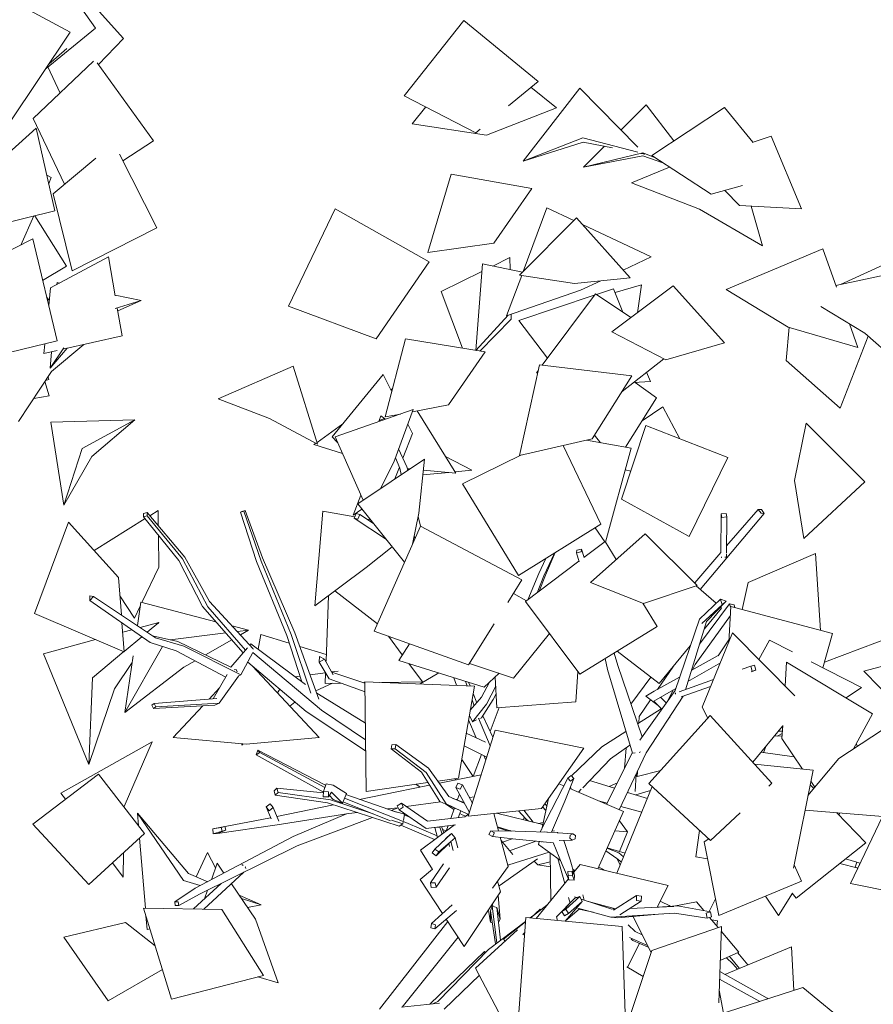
# Model space of a CAD drawing. Header units: millimetres. Extents: x -2624 to 101766, y -16 to 109490.
# Tile 117 of 151: x 77980 to 80249, y 70697 to 73314. Entities that reach past the tile are written whole.
import ezdxf

# ---------------------------------------------------------------- set-up
doc = ezdxf.new("R2010")
doc.units = ezdxf.units.MM
doc.header["$MEASUREMENT"] = 0
doc.layers.add('Nouveau_VRD _ Végétation.VRD', color=7, linetype='Continuous')

# ---------------------------------------------------------------- blocks, each defined once
blk = doc.blocks.new('Élément de coupe_1472')
at = {"layer": 'Nouveau_VRD _ Végétation.VRD', "color": 7, "linetype": 'Continuous', "lineweight": 15}
for p, q in [((79160.3, 73312.5), (79002, 73112)), ((79160.3, 73312.5), (79357.8, 73150.3)), ((79357.8, 73150.3), (79279, 73085)), ((79317.8, 72938.1), (79469.1, 73132.6)), ((79338.7, 73134.5), (79406.8, 73080.3)), ((79469.1, 73132.6), (79623.4, 72975.7)), ((79002, 73112), (79192.6, 73013.3)), ((79022.9, 73037.3), (79059.1, 73082.4)), ((79406.8, 73080.3), (79220.6, 73007.5)), ((79578.5, 73021.4), (79645.5, 73088.1)), ((79645.5, 73088.1), (79718.7, 72991.9)), ((79853.7, 73080.5), (79660.1, 72953.4)), ((79853.7, 73080.5), (79928.7, 72988.4)), ((79022.9, 73037.3), (79220.6, 73007.5)), ((79204.1, 73022.9), (79192.6, 73013.3)), ((79317.8, 72938.1), (79476.8, 73000.4)), ((79623.5, 72961.8), (79476.8, 73000.4)), ((79927.5, 72988), (79977.7, 73004.4)), ((79977.7, 73004.4), (80058.4, 72811.2)), ((79477.4, 72989), (79317.8, 72938.1)), ((79477.4, 72989), (79555.5, 72973.8)), ((79478.4, 72921.9), (79534.6, 72977.9)), ((79478.4, 72921.9), (79636.6, 72960.1)), ((79636.1, 72952.4), (79478.4, 72921.9)), ((79631.8, 72959), (79641.9, 72957)), ((79641.9, 72957), (79633.1, 72959.3)), ((79636.1, 72952.4), (79689.6, 72934.1)), ((79669.7, 72947.1), (79636.6, 72960.1)), ((79640.1, 72958.8), (79641.9, 72957)), ((79660.1, 72953.4), (79818.1, 72850.1)), ((79606.6, 72880.2), (79707.7, 72922.2)), ((79064.9, 72695), (79127.1, 72903.8)), ((79127.1, 72903.8), (79341.4, 72865.5)), ((79341.4, 72865.5), (79240.4, 72720)), ((79606.6, 72880.2), (79787.1, 72810.3)), ((79901.2, 72873.3), (79818.1, 72850.1)), ((79854.8, 72860.3), (79893.3, 72820.3)), ((79318.2, 72645.2), (79381.5, 72814.1)), ((79381.5, 72814.1), (79452.6, 72780.6)), ((80058.4, 72811.2), (79893.3, 72820.3)), ((79924, 72818.6), (79954.4, 72712.8)), ((78818.3, 72811.9), (78694.3, 72553.2)), ((78818.3, 72811.9), (79068.2, 72670.8)), ((79308.6, 72635.5), (79459.6, 72787.6)), ((79459.6, 72787.6), (79602.5, 72628)), ((79954.4, 72712.8), (79787.1, 72810.3)), ((79475.6, 72769.8), (79658.5, 72683.5)), ((79064.9, 72695), (79240.4, 72720)), ((79237.4, 72659.3), (79282.8, 72681.8)), ((79282.8, 72681.8), (79283.5, 72649.8)), ((79658.5, 72683.5), (79584.2, 72648.5)), ((79857.8, 72597.1), (80114.9, 72705.6)), ((80114.9, 72705.6), (80151.2, 72603.5)), ((79068.2, 72670.8), (78927.2, 72465.8)), ((79192.4, 72435.1), (79209.9, 72665)), ((79209.9, 72665), (79316.1, 72643)), ((80161.5, 72610.3), (80305.2, 72675.7)), ((79100.3, 72591.7), (79208.4, 72645)), ((79274.1, 72527.4), (79314.3, 72634.7)), ((79308.6, 72635.5), (79455.1, 72613.4)), ((80149.7, 72607.8), (80351.5, 72650.5)), ((78078.6, 72610.3), (78079, 72615.5)), ((78079, 72615.5), (78085.6, 72614.1)), ((79602.5, 72628), (79455.1, 72613.4)), ((79524.4, 72620.3), (79470.6, 72594.9)), ((79554.2, 72484.5), (79717.2, 72607)), ((79562.7, 72588.7), (79632.4, 72609.1)), ((79632.4, 72609.1), (79621.9, 72535.4)), ((79717.2, 72607), (79853.3, 72455.2)), ((78233.1, 72582.3), (78302.3, 72567.4)), ((79156.8, 72440.9), (79100.3, 72591.7)), ((79274.1, 72527.4), (79470.6, 72594.9)), ((79507.1, 72581.8), (79306.8, 72514.7)), ((79510.1, 72585.8), (79368.9, 72396)), ((79510.1, 72585.8), (79604.7, 72522.5)), ((79558.5, 72599.1), (79513, 72583.8)), ((79558.5, 72599.1), (79583.2, 72536.8)), ((79857.8, 72597.1), (80023.2, 72497.3)), ((78302.3, 72567.4), (78233.3, 72546.2)), ((78240.4, 72540.1), (78302.3, 72567.4)), ((78694.3, 72553.2), (78927.2, 72465.8)), ((80109.5, 72552.1), (80226.9, 72481.4)), ((79192.4, 72435.1), (79278, 72528.8)), ((79285.9, 72531.5), (79286.2, 72518.1)), ((79203.2, 72433.3), (79286.2, 72518.1)), ((79306.8, 72514.7), (79382.8, 72414.7)), ((80185.9, 72506.1), (80208.4, 72442.7)), ((79554.2, 72484.5), (79697.9, 72409.8)), ((80025.4, 72496.7), (80017.7, 72408.7)), ((80208.4, 72442.7), (80023.2, 72497.3)), ((80235.8, 72473.4), (80161, 72281.6)), ((80379.7, 72345.1), (80226.9, 72481.4)), ((78150.1, 72450.9), (78064.5, 72379.2)), ((78951.6, 72258.3), (79005.3, 72465.8)), ((79005.3, 72465.8), (79216.8, 72431)), ((79853.3, 72455.2), (79697.9, 72409.8)), ((78060.5, 72387.9), (78096.8, 72441.9)), ((78106, 72440.9), (78060.5, 72387.9)), ((78060.5, 72387.9), (78064, 72431.4)), ((79216.8, 72431), (79119.3, 72290.8)), ((79308.9, 72156), (79362, 72396.8)), ((79362, 72396.8), (79606.8, 72367.3)), ((79692.1, 72412.8), (79581.1, 72326.3)), ((80161, 72281.6), (80017.7, 72408.7)), ((77976.9, 72246.2), (78064.5, 72379.2)), ((78507.5, 72306.2), (78706.7, 72393.7)), ((78706.7, 72393.7), (78771.6, 72186.1)), ((78810.4, 72205), (78946.4, 72370.7)), ((78946.4, 72370.7), (78969, 72325.3)), ((79358.8, 72382.3), (79354, 72376)), ((79354, 72376), (79357.1, 72374.9)), ((79646.5, 72377.3), (79656.4, 72352.2)), ((79606.8, 72367.3), (79501.7, 72199.8)), ((79656.4, 72352.2), (79611.5, 72350)), ((79673.1, 72308.7), (79615.8, 72350.2)), ((78966.3, 72330.6), (78971.3, 72334.2)), ((78507.5, 72306.2), (78643.4, 72254.5)), ((79023.8, 72272.3), (79119.3, 72290.8)), ((79673.1, 72308.7), (79590.7, 72177.6)), ((78818, 72205.5), (79025.9, 72277.9)), ((78951.6, 72258.3), (78992.2, 72266.1)), ((79025.9, 72277.9), (78974.1, 72137.8)), ((79036.6, 72274.8), (79139.3, 72108.9)), ((79635, 72248.1), (79689.4, 72285.1)), ((79689.4, 72285.1), (79734.5, 72200.3)), ((78062.1, 72244), (78285.4, 72250.2)), ((78096.6, 72023.4), (78062.1, 72244)), ((78285.4, 72250.2), (78145.3, 72174.8)), ((78171, 72153.4), (78285.4, 72250.2)), ((78771.6, 72186.1), (78643.4, 72254.5)), ((78770.1, 72190.8), (78839.1, 72240)), ((78940.1, 72261.6), (78935, 72249.1)), ((78935, 72249.1), (78949.9, 72253.9)), ((78936.1, 72246.6), (78935, 72249.1)), ((78949.9, 72253.9), (78940.1, 72261.6)), ((78950.9, 72251.8), (78949.9, 72253.9)), ((79011.7, 72239.4), (79024.2, 72214.3)), ((80070.4, 72242.2), (80039.5, 72089.4)), ((80070.4, 72242.2), (80226.6, 72085.8)), ((78998.5, 72148.8), (79024.2, 72214.3)), ((79644.6, 72235.4), (79579.7, 72040)), ((79862.3, 72150.3), (79644.6, 72235.4)), ((78761.8, 72184.9), (78767, 72188.6)), ((78761.8, 72184.9), (78837.8, 72161)), ((78810.4, 72205), (78824.8, 72190.3)), ((78892.6, 72037), (78818, 72205.5)), ((79308.9, 72156), (79501.7, 72199.8)), ((79486.6, 72196.4), (79605.5, 72174.9)), ((79523.6, 72189.7), (79508, 72209.8)), ((78096.6, 72023.4), (78145.3, 72174.8)), ((79009.2, 72125.4), (78987.2, 72173.2)), ((79424.3, 72182.2), (79524.5, 71973)), ((79605.5, 72174.9), (79537.2, 71925.7)), ((78171, 72153.4), (78096.6, 72023.4)), ((78878.5, 72027.4), (79055.5, 72146.5)), ((78939.3, 72068.3), (78974.1, 72137.8)), ((78990.3, 72122), (78978.4, 72149.4)), ((79055.5, 72146.5), (79041.2, 72002.5)), ((79111.6, 72153.5), (79181.5, 72116.4)), ((79156.6, 72080.1), (79314, 72157.2)), ((79862.3, 72150.3), (79759.9, 71940.2)), ((78976.7, 72093.5), (78989.1, 72124.9)), ((78990.1, 72122.6), (78988.2, 72122.8)), ((78994, 72105.1), (78990.3, 72122)), ((79011.2, 72116.8), (79009.2, 72125.4)), ((79016.4, 72120.2), (79010.3, 72120.8)), ((79120.6, 72110.6), (79051.2, 72104)), ((79139.3, 72108.9), (79052.5, 72116.9)), ((79181.5, 72116.4), (79137.2, 72112.2)), ((79589.7, 72117.4), (79604.5, 72114.5)), ((79156.6, 72080.1), (79305.6, 71836.5)), ((80064.5, 71935.4), (80039.5, 72089.4)), ((80226.6, 72085.8), (80064.5, 71935.4)), ((78940.9, 72071.5), (78942.1, 72070.3)), ((78866.5, 71996.9), (78886.6, 72050.7)), ((79002.9, 71872), (78878.5, 72027.4)), ((79759.9, 71940.2), (79579.7, 72040)), ((78309, 72001.3), (78308.9, 71992.8)), ((78318.4, 72003.9), (78309, 72001.3)), ((78318.3, 71995.4), (78318.4, 72003.9)), ((78418.8, 71885.3), (78318.4, 72003.9)), ((78325.3, 71995.8), (78347.6, 72009.8)), ((78347.6, 72009.8), (78348.1, 71968.9)), ((78566.6, 72005.1), (78575.9, 72008)), ((78569.9, 72007.2), (78566.6, 72005.1)), ((78609.6, 71874.4), (78566.6, 72005.1)), ((78579.2, 72010), (78569.9, 72007.2)), ((78575.9, 72008), (78579.2, 72010)), ((78621.2, 71875), (78575.9, 72008)), ((78625.3, 71883.4), (78579.2, 72010)), ((78764.7, 71756.6), (78785.8, 72007.9)), ((78785.8, 72007.9), (78870.8, 71992.6)), ((78866.5, 71996.9), (78889.5, 72013.6)), ((78874.5, 72001.4), (78869.2, 71989.1)), ((78884, 71999.2), (78874.5, 72001.4)), ((79024.1, 71920.2), (79041.2, 72002.5)), ((79789.1, 71800), (79959.2, 72002)), ((79858, 72002), (79844.5, 72000.9)), ((79859.6, 71992.4), (79858, 72002)), ((79859.1, 71915.3), (79943.3, 72012.4)), ((79951.7, 72012.1), (79943.3, 72012.4)), ((79943.3, 72012.4), (79950.8, 72002.4)), ((79950.8, 72002.4), (79959.2, 72002)), ((79959.2, 72002), (79951.7, 72012.1)), ((78018.7, 71735.7), (78109.7, 71978.9)), ((78109.7, 71978.9), (78242.1, 71831.5)), ((78177.9, 71902.9), (78312.9, 71988)), ((78308.9, 71992.8), (78318.3, 71995.4)), ((78402.8, 71876.5), (78308.9, 71992.8)), ((78412.4, 71880.9), (78318.3, 71995.4)), ((78869.2, 71989.1), (78878.7, 71987)), ((78954.7, 71932.2), (78869.2, 71989.1)), ((78878.7, 71987), (78884, 71999.2)), ((78920.5, 71974.9), (78884, 71999.2)), ((78902.4, 71987), (78912.3, 71985.2)), ((79045.3, 71968.3), (79039.4, 71993.9)), ((79843.8, 71897.6), (79844.5, 72000.9)), ((79844.5, 72000.9), (79846.1, 71991.3)), ((79846.1, 71991.3), (79859.6, 71992.4)), ((79859, 71896.1), (79859.6, 71992.4)), ((79045.3, 71968.3), (78922.3, 71689)), ((79045.3, 71968.3), (79314.8, 71825.3)), ((79305.6, 71836.5), (79524.5, 71973)), ((79535.2, 71926.3), (79509.8, 71963.9)), ((78348.3, 71944), (78349.3, 71859.2)), ((79030.5, 71934.9), (79028.8, 71942.9)), ((79536.3, 71927.1), (79479.4, 71884.4)), ((79497.4, 71818.6), (79643, 71947.9)), ((79536.3, 71927.1), (79565.6, 71879.1)), ((79643, 71947.9), (79781.2, 71810.7)), ((78970, 71913), (78900.6, 71858.3)), ((79377.3, 71837.5), (79403.5, 71897.6)), ((79460.8, 71904.1), (79459.9, 71897.4)), ((79459.9, 71897.4), (79472.4, 71899.8)), ((79466.9, 71873.3), (79459.9, 71897.4)), ((79473.3, 71906.5), (79460.8, 71904.1)), ((79472.4, 71899.8), (79473.3, 71906.5)), ((79480.2, 71885), (79473.3, 71906.5)), ((79774.3, 71817.5), (79844, 71897.9)), ((78465.6, 71754.7), (78402.8, 71876.5)), ((78479.7, 71753.6), (78412.4, 71880.9)), ((78484.3, 71768), (78418.8, 71885.3)), ((78689.8, 71677.1), (78609.6, 71874.4)), ((78701.6, 71680.3), (78621.2, 71875)), ((78711.5, 71684.8), (78625.3, 71883.4)), ((79466.5, 71874.7), (79324.6, 71768)), ((79359.6, 71842.4), (79378.7, 71882.1)), ((79373.5, 71836.3), (79401.1, 71896.1)), ((79845.1, 71886.6), (79845.4, 71884.9)), ((79845.4, 71884.9), (79846.6, 71885)), ((79854.3, 71885.6), (79858.9, 71886)), ((79858.9, 71886), (79858.9, 71893.3)), ((80095.4, 71895.5), (79916, 71818.1)), ((80108.6, 71690.8), (80095.4, 71895.5)), ((78304.6, 71764.9), (78349.3, 71859.2)), ((78764.7, 71756.6), (78900.6, 71858.3)), ((78249.9, 71732), (78242.1, 71831.5)), ((79314.8, 71825.3), (79277.3, 71765.4)), ((79330.3, 71772.4), (79359.6, 71842.4)), ((79355.2, 71791), (79373.5, 71836.3)), ((79361.1, 71795.5), (79377.3, 71837.5)), ((79497.4, 71818.6), (79637.8, 71762.6)), ((79900.2, 71746.1), (79916, 71818.1)), ((78817.4, 71796.1), (78930.7, 71708)), ((79781.2, 71810.7), (79637.8, 71762.6)), ((79778.2, 71809.7), (79831.3, 71762.9)), ((78166.1, 71782.7), (78166, 71770.1)), ((78166, 71770.1), (78176.1, 71781.3)), ((78326.6, 71658.7), (78166, 71770.1)), ((78176.1, 71781.3), (78166.1, 71782.7)), ((78340.9, 71671.2), (78176.1, 71781.3)), ((78284.7, 71723), (78245.9, 71782.6)), ((78292.5, 71703.6), (78301.4, 71765.7)), ((78301.4, 71765.7), (78501.3, 71713.9)), ((78600.5, 71642.3), (78484.3, 71768)), ((78794.2, 71608.7), (78800.8, 71783.7)), ((79292.4, 71789.4), (79327, 71769.9)), ((79324.6, 71768), (79468.7, 71574.5)), ((79786.6, 71721.1), (79843, 71773.8)), ((79806, 71714.3), (79857.6, 71769)), ((79843, 71773.8), (79847.4, 71759.1)), ((79857.6, 71769), (79843, 71773.8)), ((79847.4, 71759.1), (79857.6, 71769)), ((78284.7, 71723), (78299.9, 71755)), ((78573.7, 71631.3), (78465.6, 71754.7)), ((78579.8, 71638.5), (78479.7, 71753.6)), ((79636.3, 71763.2), (79674.2, 71701.1)), ((79787.1, 71653.9), (79867.2, 71761.3)), ((79793.1, 71709.3), (79847.4, 71759.1)), ((79845.5, 71750.3), (79800, 71695.2)), ((79842.5, 71753), (79845.5, 71750.3)), ((79870.5, 71754), (79864.8, 71659.4)), ((79879.1, 71758.7), (79867.2, 71761.3)), ((79867.2, 71761.3), (79870.2, 71751)), ((80140.4, 71682.3), (79870.5, 71754)), ((79881.4, 71751.2), (79879.1, 71758.7)), ((78257.7, 71634), (78018.7, 71735.7)), ((79722.1, 71531.3), (79786.6, 71721.1)), ((79749.4, 71533.3), (79806, 71714.3)), ((79775.5, 71600.2), (79869.1, 71730.2)), ((78257.7, 71634), (78251.6, 71710.7)), ((78253.6, 71686), (78277.7, 71692.6)), ((78299.9, 71698.6), (78350, 71712.3)), ((78350, 71712.3), (78318.7, 71686.1)), ((78347.6, 71708.6), (78350, 71712.3)), ((78544.7, 71702.7), (78587.8, 71691.5)), ((78587.8, 71691.5), (78558.4, 71687.9)), ((78566.4, 71679.2), (78587.8, 71691.5)), ((78922.3, 71689), (79173.3, 71599.6)), ((79241.4, 71708.2), (79173.3, 71599.6)), ((79674.2, 71701.1), (79468.7, 71574.5)), ((80366.1, 71699.3), (80119.2, 71606.8)), ((78042.9, 71628.8), (78181.4, 71666.4)), ((78304.4, 71674.1), (78257.6, 71635.1)), ((78400.3, 71661.3), (78333, 71676.5)), ((78416, 71649.3), (78340.9, 71671.2)), ((78527.4, 71684.1), (78379.3, 71666.1)), ((78541.4, 71593.3), (78400.3, 71661.3)), ((78473.6, 71626), (78543.3, 71665.9)), ((78614.1, 71640.9), (78620.9, 71679.8)), ((78620.9, 71679.8), (78696.4, 71656.9)), ((78730.2, 71554.2), (78689.8, 71677.1)), ((78753.5, 71524.2), (78701.6, 71680.3)), ((78775.3, 71507.9), (78711.5, 71684.8)), ((78996.9, 71626.2), (78960.2, 71675.5)), ((79388.2, 71682.6), (79292.9, 71564.2)), ((79875, 71684.2), (79793.8, 71486.6)), ((79836.4, 71623), (79865.2, 71665.4)), ((80040.7, 71517.3), (79875, 71684.2)), ((79944.8, 71613.8), (79972.9, 71665)), ((79972.9, 71665), (80034.1, 71633.5)), ((80140.4, 71682.3), (80114.9, 71591.7)), ((78259.5, 71472.8), (78359.3, 71648.3)), ((78396, 71636.6), (78326.6, 71658.7)), ((78527.3, 71566.8), (78396, 71636.6)), ((78568, 71572.7), (78416, 71649.3)), ((78585.2, 71644.8), (78541.4, 71593.3)), ((78594.4, 71655.6), (78591.4, 71652.1)), ((78739.9, 71547), (78594.4, 71655.6)), ((78599.8, 71640.8), (78600.5, 71642.3)), ((78724.6, 71648.4), (78794.9, 71627.2)), ((79016.1, 71655.6), (78987.3, 71611.3)), ((79568.1, 71635.7), (79679.8, 71549.5)), ((79762.3, 71649.5), (79679.8, 71549.5)), ((80223.8, 71582.2), (80472.6, 71649.5)), ((78163.2, 71334.2), (78042.9, 71628.8)), ((78256.7, 71634.4), (78173.1, 71564.5)), ((78259.5, 71472.8), (78281, 71623.5)), ((78416.4, 71593.1), (78445.9, 71610.1)), ((78599.6, 71631.8), (78568, 71572.7)), ((78782.3, 71478.5), (78599.6, 71631.8)), ((78776.4, 71621.9), (78776, 71606.6)), ((78776, 71606.6), (78789.7, 71614.4)), ((78789.7, 71614.4), (78776.4, 71621.9)), ((78813.5, 71572.5), (78789.7, 71614.4)), ((78987.3, 71611.3), (79214.6, 71540)), ((79542.3, 71587.2), (79536, 71615.9)), ((79569.9, 71597.4), (79560.1, 71630.7)), ((79765.2, 71583.9), (79837.1, 71624)), ((78231.3, 71535.8), (78278.5, 71606)), ((78416.4, 71593.1), (78259.5, 71472.8)), ((78554.8, 71587.4), (78550.2, 71586.2)), ((78557.4, 71580.7), (78554.8, 71587.4)), ((78741.3, 71475.3), (78586, 71606.4)), ((78598.3, 71596), (78775.5, 71406)), ((78605.1, 71588.7), (78605.3, 71590.1)), ((78802.1, 71562), (78776, 71606.6)), ((78826.3, 71582.7), (78809, 71580.4)), ((79050.2, 71554.6), (79014.3, 71602.8)), ((79175.4, 71602.9), (79292.9, 71564.2)), ((79608.5, 71364.8), (79542.3, 71587.2)), ((79634.4, 71407.9), (79569.9, 71597.4)), ((79675.3, 71533.7), (79717.7, 71595.4)), ((79756.3, 71555.3), (79842.5, 71605.1)), ((79768.5, 71585.7), (79775.5, 71600.2)), ((79900.8, 71587.6), (79923.5, 71595.7)), ((79933.2, 71598.1), (79923.5, 71595.7)), ((79923.5, 71595.7), (79927.3, 71582.7)), ((79924.1, 71580.4), (79937.1, 71585.1)), ((79927.3, 71582.7), (79937.1, 71585.1)), ((79937.1, 71585.1), (79933.2, 71598.1)), ((80018.3, 71606.4), (80014.5, 71543.6)), ((80018.3, 71606.4), (80246.9, 71469.3)), ((80084.1, 71607.6), (80217.6, 71538.8)), ((78163.2, 71334.2), (78173.1, 71564.5)), ((78531.5, 71574.1), (78494.2, 71509.1)), ((78561.8, 71569), (78510.4, 71497.8)), ((78561.3, 71570.2), (78568, 71572.7)), ((78561.8, 71569), (78561.3, 71570.4)), ((78725.3, 71569.2), (78712.5, 71567.5)), ((78792.6, 71578.2), (78751.9, 71572.8)), ((78792, 71550.2), (78793, 71577.6)), ((78897.9, 71527.9), (78802.1, 71562)), ((78897.7, 71550.8), (78809.4, 71579.7)), ((79044.3, 71548.6), (79094, 71577.8)), ((79141.1, 71544.9), (79134.3, 71565.2)), ((79254.6, 71576.8), (79214.6, 71540)), ((79244, 71567), (79248, 71485.3)), ((79463.7, 71581.2), (79458.5, 71500.9)), ((79604.8, 71494.9), (79657.3, 71566.8)), ((79666.8, 71529), (79734.1, 71566.5)), ((79732.9, 71527.4), (79824, 71560.1)), ((80223.8, 71582.2), (80357.7, 71445.3)), ((78231.3, 71535.8), (78163.2, 71334.2)), ((78483.2, 71508.2), (78510.6, 71537.8)), ((78664.7, 71524.8), (78671.2, 71534.4)), ((78767.2, 71530.5), (78811.5, 71550.5)), ((78833.2, 71550.9), (78792, 71550.2)), ((78897.7, 71552), (78894.3, 71552)), ((78897.6, 71554.2), (78900.5, 71263.1)), ((78897.6, 71554.2), (79188.5, 71543.1)), ((79050.2, 71554.6), (78936.6, 71552.7)), ((79188.5, 71543.1), (79146.5, 71298.1)), ((79169.2, 71543.8), (79165.1, 71555.5)), ((79176.9, 71543.5), (79173.2, 71553)), ((79207.8, 71513.4), (79229, 71553.3)), ((79220.6, 71494.9), (79245.2, 71542.6)), ((79628.2, 71399.1), (79722.1, 71531.3)), ((79665.9, 71503.1), (79723.9, 71536.7)), ((79702.6, 71503.9), (79717.1, 71532.7)), ((79738.5, 71513.9), (79816.5, 71541.8)), ((80217.6, 71538.8), (80176.9, 71511.3)), ((78503.4, 71509.9), (78337.5, 71496.6)), ((78774.2, 71521.5), (78769, 71525.3)), ((78898.7, 71444.1), (78774.2, 71521.5)), ((79177.5, 71478.9), (79207.8, 71513.4)), ((79187.8, 71490.6), (79182.2, 71506.6)), ((79194.8, 71498.6), (79185, 71523.1)), ((79207.8, 71458.8), (79238.9, 71507.1)), ((79238.9, 71507.1), (79246.2, 71522.5)), ((79626.3, 71462.4), (79656.6, 71506.5)), ((79666.8, 71529), (79644.1, 71515.8)), ((79677.4, 71491.2), (79644.1, 71515.8)), ((79645.6, 71365.1), (79743.8, 71515.8)), ((79698.7, 71498.4), (79683.3, 71513.2)), ((79722.6, 71523.7), (79724, 71524.2)), ((79722.6, 71523.7), (79723.2, 71521.8)), ((78337.5, 71496.6), (78331.3, 71491.8)), ((78331.3, 71491.8), (78335.1, 71483)), ((78498.5, 71492.2), (78335.1, 71483)), ((78335.1, 71483), (78341.3, 71487.8)), ((78341.3, 71487.8), (78337.5, 71496.6)), ((78510.4, 71497.8), (78341.3, 71487.8)), ((78387.8, 71405.8), (78466.6, 71490.4)), ((78498.5, 71492.2), (78510.4, 71497.8)), ((78711.4, 71500.5), (78697.7, 71489.4)), ((78899.1, 71400.1), (78782.3, 71478.5)), ((79183.4, 71448.2), (79220.6, 71494.9)), ((79230.7, 71422.3), (79254.8, 71485.8)), ((79248, 71485.3), (79458.5, 71500.9)), ((79622.6, 71442.5), (79685.5, 71482.7)), ((79686.7, 71481.4), (79665.9, 71503.1)), ((79809, 71457.2), (79793.8, 71486.6)), ((78899.4, 71370.4), (78741.3, 71475.3)), ((79193.3, 71405.4), (79173.1, 71453.2)), ((79175.8, 71464.5), (79183.4, 71448.2)), ((79183.4, 71448.2), (79194, 71452.8)), ((79230.7, 71384.2), (79199.4, 71457.4)), ((79203, 71456.7), (79207.8, 71458.8)), ((79237.9, 71407.3), (79210.8, 71463.5)), ((79625.4, 71444.2), (79626.3, 71462.4)), ((79815.6, 71464.5), (79652.7, 71283.9)), ((79706.4, 71458.4), (79707.8, 71459.4)), ((79707.8, 71459.4), (79707.4, 71459.9)), ((79707.8, 71459.4), (79708.1, 71461)), ((79815.6, 71464.5), (79979.5, 71284.8)), ((80246.9, 71469.3), (80196.6, 71376.1)), ((79243.8, 71426.1), (79172.3, 71196.9)), ((79243.8, 71426.1), (79479.1, 71378.3)), ((80008.1, 71436.4), (79928.5, 71340.7)), ((80008.2, 71438.2), (80006.1, 71403.2)), ((80304.9, 71447.1), (80157.5, 71350.5)), ((78387.8, 71405.8), (78581.7, 71388.3)), ((78775.5, 71406), (78581.7, 71388.3)), ((79217.9, 71394.2), (79166.9, 71417.3)), ((79527, 71381.2), (79591.4, 71422.4)), ((79634.3, 71408.3), (79635.1, 71408.8)), ((80006.6, 71410.6), (79986, 71409.8)), ((79993.7, 71410.1), (80007, 71417)), ((79997.3, 71423.4), (80007.3, 71423.4)), ((80060.9, 71322.4), (80006.1, 71403.2)), ((78088.7, 71258.4), (78331.5, 71394.4)), ((78331.5, 71394.4), (78257.5, 71222.4)), ((78569.9, 71385.7), (78570.5, 71389.3)), ((78569.9, 71385.7), (78572.3, 71389.2)), ((78574, 71389), (78569.9, 71385.7)), ((78968.9, 71386.9), (78967.5, 71375.7)), ((78967.5, 71375.7), (78978, 71376.2)), ((79047.6, 71314.2), (78967.5, 71375.7)), ((78979.4, 71387.5), (78968.9, 71386.9)), ((78978, 71376.2), (78979.4, 71387.5)), ((79060.2, 71313), (78978, 71376.2)), ((79066.5, 71325.1), (78979.4, 71387.5)), ((79221.3, 71354.2), (79161.2, 71383.7)), ((79479.1, 71378.3), (79366.9, 71217.9)), ((79446.5, 71304.2), (79527, 71381.2)), ((79550, 71349.7), (79602.2, 71386)), ((79587.5, 71323.4), (79592.2, 71379)), ((79957.6, 71365.9), (79963, 71382.2)), ((80203.6, 71389.1), (80206.8, 71382.8)), ((78612.7, 71372.8), (78608.6, 71359.8)), ((78608.6, 71359.8), (78618.5, 71366.1)), ((78787.1, 71261.3), (78608.6, 71359.8)), ((78618.5, 71366.1), (78612.7, 71372.8)), ((78792.9, 71279.4), (78612.7, 71372.8)), ((78790.7, 71272.9), (78618.5, 71366.1)), ((79185.1, 71302.4), (79155, 71347.7)), ((79185.1, 71302.4), (79207.4, 71361)), ((79218.7, 71345.6), (79213.4, 71358.1)), ((79476.5, 71272.6), (79550, 71349.7)), ((79540, 71228.7), (79608.4, 71365)), ((79573.5, 71214.2), (79645.6, 71365.1)), ((79608.5, 71364.8), (79615.9, 71365.5)), ((79626.9, 71366.6), (79628.8, 71366.8)), ((79628.8, 71366.8), (79630.4, 71367.8)), ((80038.7, 71355.2), (79950.3, 71366.9)), ((80075.5, 71252.2), (80157.5, 71350.5)), ((79120.6, 71249), (79066.5, 71325.1)), ((80088.9, 71319.6), (79933.5, 71335.2)), ((78014.5, 71175.8), (78188.9, 71309)), ((78188.9, 71309), (78311.8, 71150.6)), ((79097, 71236.1), (79047.6, 71314.2)), ((79113.4, 71230.2), (79060.2, 71313)), ((79091.3, 71290.3), (79146.5, 71298.1)), ((79206.5, 71306.7), (79095.4, 71284.5)), ((79140.8, 71293.6), (79136, 71296.6)), ((79408.4, 71243.4), (79437.2, 71298.4)), ((79428.7, 71237.3), (79452.9, 71296.9)), ((79445.6, 71305.3), (79437.2, 71298.4)), ((79437.2, 71298.4), (79444.5, 71290.1)), ((79444.5, 71290.1), (79452.9, 71296.9)), ((79452.9, 71296.9), (79445.6, 71305.3)), ((79616.3, 71262.9), (79618.6, 71308.5)), ((79621, 71302.2), (79684.1, 71318.8)), ((79621.6, 71302.3), (79621.9, 71315.4)), ((80088.9, 71319.6), (80037.2, 71059)), ((78663.4, 71271.5), (78656.2, 71264.5)), ((78666.4, 71259.8), (78663.4, 71271.5)), ((78787.1, 71259.4), (78663.4, 71271.5)), ((78794.3, 71283.5), (78787.1, 71262.3)), ((78812.9, 71279.7), (78794.3, 71283.5)), ((78848.2, 71257.1), (78812.9, 71279.7)), ((78900.5, 71263.1), (79065.1, 71286.6)), ((79069.6, 71279.4), (78982.6, 71262.1)), ((79044.4, 71274.4), (79032.9, 71282)), ((79144.7, 71284.7), (79138.8, 71273.3)), ((79138.8, 71273.3), (79150.5, 71269.3)), ((79175.3, 71206.5), (79138.8, 71273.3)), ((79156.5, 71280.7), (79144.7, 71284.7)), ((79150.5, 71269.3), (79156.5, 71280.7)), ((79183.2, 71231.9), (79156.5, 71280.7)), ((79426.3, 71277.6), (79412.8, 71283.5)), ((79585.1, 71209.2), (79442.3, 71270.8)), ((79443.9, 71274.6), (79446.3, 71269.1)), ((79465.3, 71260.9), (79472.7, 71268.7)), ((79495, 71292), (79561.3, 71271.2)), ((79547.1, 71275.7), (79568.8, 71286)), ((79661.4, 71275.8), (79567.4, 71045.3)), ((79652.7, 71283.9), (79816.5, 71132.4)), ((79979.5, 71284.8), (79971.1, 71276.9)), ((80090.6, 71270.3), (80081.1, 71280.2)), ((80093.7, 71274), (80083, 71289.8)), ((78101, 71241.9), (78088.7, 71258.4)), ((78656.2, 71264.5), (78659.2, 71252.8)), ((78659.2, 71252.8), (78666.4, 71259.8)), ((78798.4, 71232.8), (78659.2, 71252.8)), ((78805.7, 71240.4), (78666.4, 71259.8)), ((78787.1, 71262.3), (78786.9, 71248.7)), ((78786.9, 71248.7), (78800.6, 71248.4)), ((78800.8, 71262), (78787.1, 71262.3)), ((78800.6, 71248.4), (78800.8, 71262)), ((78808.8, 71260.9), (78800.6, 71248.4)), ((78813.2, 71241.8), (78802.9, 71252)), ((78838, 71232), (78808.8, 71260.9)), ((78838, 71232), (78848.2, 71257.1)), ((79006.1, 71180.1), (78843.3, 71245)), ((78981.8, 71207.7), (78847.1, 71254.3)), ((78982.6, 71262.1), (78883.2, 71241.8)), ((79161.6, 71231.6), (79120.6, 71249)), ((79160.6, 71233.3), (79129.3, 71245.3)), ((79143.1, 71240), (79148.6, 71255.4)), ((79188.4, 71248.6), (79175.1, 71246.6)), ((79363.8, 71155.2), (79408.4, 71243.4)), ((79385.2, 71244.1), (79367.7, 71162.9)), ((79595.6, 71260.4), (79648.4, 71243.8)), ((79596.1, 71261.3), (79597.5, 71261.1)), ((79617.8, 71253.5), (79657, 71264.9)), ((78257.4, 71220.6), (78257.5, 71222.4)), ((78645.5, 71230.3), (78634.8, 71221.9)), ((78634.8, 71221.9), (78643.1, 71211.5)), ((78647.9, 71190.1), (78634.8, 71221.9)), ((78643.1, 71211.5), (78653.8, 71219.8)), ((78653.8, 71219.8), (78645.5, 71230.3)), ((78668.6, 71184.1), (78653.8, 71219.8)), ((78814.2, 71227.6), (78663.5, 71196.4)), ((78988.4, 71170.6), (78798.4, 71232.8)), ((78919.2, 71203), (78805.7, 71240.4)), ((78813.2, 71241.8), (78838, 71232)), ((78965.9, 71184.3), (78839.2, 71235)), ((78986, 71219.6), (78957.2, 71216.2)), ((78985.8, 71219.6), (78967.5, 71212.6)), ((78994.4, 71231.3), (78983.6, 71224.7)), ((78983.6, 71224.7), (78988.4, 71214.2)), ((78988.4, 71214.2), (78999.2, 71220.8)), ((78999.2, 71220.8), (78994.4, 71231.3)), ((79064.2, 71184), (78994.4, 71231.3)), ((79098.3, 71235.5), (79007.5, 71222.4)), ((79144.9, 71215), (79097, 71236.1)), ((79134.1, 71214.9), (79112.3, 71229.4)), ((79172.5, 71201.6), (79113.4, 71230.2)), ((79125.5, 71190.8), (79135.6, 71219.1)), ((79143.8, 71242.1), (79139.3, 71241.5)), ((79160.3, 71233.5), (79160.4, 71233.8)), ((79172.3, 71196.9), (79366.9, 71217.9)), ((79378.4, 71212.6), (79369.4, 71221.5)), ((79380.8, 71223.6), (79375.9, 71230.8)), ((79381.5, 71238.8), (79376.5, 71230)), ((79393.8, 71154.3), (79428.7, 71237.3)), ((79518.2, 71238.1), (79541.6, 71232)), ((79577.6, 71222.6), (79633.8, 71208)), ((78295.5, 71171.7), (78292.7, 71205.1)), ((78428.8, 71044.8), (78292.7, 71205.1)), ((78292.7, 71205.1), (78415.1, 71026.3)), ((78646.7, 71193.1), (78492.8, 71163.7)), ((78854.5, 71203.9), (78664.5, 71174.3)), ((78848.5, 71203), (78706.9, 71143.4)), ((78917.7, 71193.8), (78717.3, 71117.9)), ((78878.2, 71206.7), (78854.5, 71203.9)), ((79003.1, 71202.3), (78970.8, 71211.5)), ((79060, 71164.1), (78988.4, 71214.2)), ((78999.9, 71186), (79003.1, 71202.3)), ((79015.2, 71195.5), (79002.7, 71200.2)), ((79164.4, 71195.1), (79064.2, 71184)), ((79145.8, 71193), (79152.4, 71211.4)), ((79156, 71200.4), (79149.9, 71204.5)), ((79166.1, 71196.8), (79156, 71200.4)), ((79163.5, 71195), (79174.1, 71202.9)), ((79240, 71204.2), (79252.6, 71158.2)), ((79370.2, 71174.7), (79246.9, 71204.9)), ((79324.1, 71191), (79306.2, 71211.3)), ((79321.2, 71194.3), (79319.2, 71187.2)), ((79344.9, 71180.9), (79319.6, 71212.8)), ((79326.7, 71185.4), (79323.8, 71191.4)), ((79324.1, 71191), (79332, 71184.1)), ((79585.1, 71209.2), (79516.4, 71057.4)), ((79895.1, 71205.9), (79816.5, 71132.4)), ((80296.7, 71194.3), (80067.8, 71213.3)), ((80229.3, 71126.2), (80152.2, 71206.3)), ((80158.4, 71199.9), (80159.1, 71205.7)), ((80188.9, 71017.7), (80273.5, 71196.2)), ((78014.5, 71175.8), (78163.9, 71015.2)), ((78492.8, 71163.7), (78515.5, 71166.9)), ((78492.8, 71163.7), (78494.3, 71150.2)), ((78664.5, 71174.3), (78505.6, 71151.2)), ((78510.1, 71166.1), (78525.2, 71169.6)), ((78525.2, 71169.6), (78515.5, 71166.9)), ((78515.5, 71166.9), (78518.2, 71156.9)), ((78528, 71159.6), (78525.2, 71169.6)), ((78998.1, 71177), (78968, 71186.9)), ((78988.4, 71170.6), (78998.1, 71177)), ((79082.9, 71134.7), (78992.6, 71173.4)), ((78998.1, 71177), (78999, 71181.7)), ((79089.4, 71144.4), (79006.1, 71180.1)), ((79045.3, 71106.7), (79135.3, 71173.9)), ((79138.2, 71174.2), (79060, 71164.1)), ((79090.5, 71140.4), (79083.4, 71167.1)), ((79088.9, 71167.9), (79097, 71168)), ((79097, 71168), (79097.1, 71168.9)), ((79102.5, 71149.4), (79097, 71168)), ((79107.1, 71152.8), (79101.4, 71169.5)), ((79113.7, 71157.7), (79118.7, 71171.7)), ((79287, 71157.5), (79249.6, 71169.2)), ((79276.6, 71157.7), (79250.2, 71167.1)), ((79371.4, 71180.2), (79358.7, 71177.5)), ((79368.1, 71175.2), (79370.2, 71174.8)), ((79596, 71155.6), (79574, 71184.7)), ((79852.1, 71165), (79849, 71162.9)), ((78163.9, 71015.2), (78311.8, 71150.6)), ((78313.7, 70952.9), (78298.2, 71138.2)), ((78706.9, 71143.4), (78446, 71005.3)), ((78494.3, 71150.2), (78518.2, 71156.9)), ((78494.3, 71150.2), (78505.6, 71151.2)), ((78505.6, 71151.2), (78528, 71159.6)), ((78518.2, 71156.9), (78528, 71159.6)), ((79128, 71150.9), (79083.7, 71109.8)), ((79137.7, 71139.8), (79093.9, 71101.9)), ((79113.8, 71158), (79104, 71161.7)), ((79116.5, 71141.2), (79107, 71131.4)), ((79128, 71150.9), (79116.5, 71141.2)), ((79137.7, 71139.8), (79128, 71150.9)), ((79144.9, 71112.7), (79137.7, 71139.8)), ((79232.5, 71158.5), (79227.3, 71148.7)), ((79227.3, 71148.7), (79236.7, 71143.4)), ((79241.9, 71153.2), (79232.5, 71158.5)), ((79296.8, 71157.3), (79232.5, 71158.5)), ((79236.7, 71143.4), (79241.9, 71153.2)), ((79298.4, 71136.2), (79236.7, 71143.4)), ((79257.3, 71141), (79278.5, 71063.1)), ((79286, 71157.5), (79283.5, 71158.6)), ((79409.7, 71153.8), (79296.8, 71157.3)), ((79375.7, 71155.2), (79382.7, 71154.6)), ((79401.8, 71157.9), (79395.1, 71157.3)), ((79410.9, 71152.1), (79409.7, 71153.8)), ((79410.6, 71152.5), (79450.5, 71150.4)), ((79442.8, 71146.9), (79441.9, 71138.4)), ((79441.9, 71138.4), (79448.8, 71133.3)), ((79450.5, 71150.4), (79442.8, 71146.9)), ((79457.4, 71145.4), (79450.5, 71150.4)), ((79456.5, 71136.8), (79457.4, 71145.4)), ((79596, 71155.6), (79561.8, 71157.7)), ((79574.1, 71103.3), (79596, 71155.6)), ((79787.3, 71159.4), (79777.2, 71088.8)), ((78717.3, 71117.9), (78457.8, 70989.5)), ((79123.7, 71127.6), (79086.7, 71092.1)), ((79122.3, 71116.9), (79120.5, 71124.5)), ((79131.7, 71106.1), (79126.3, 71129.9)), ((79290.5, 71095.3), (79259.7, 71132)), ((79289, 71137.3), (79263.1, 71128)), ((79351.8, 71130.7), (79282.1, 71105.3)), ((79398.7, 71125.9), (79298.4, 71136.2)), ((79360.5, 71129.8), (79358.7, 71121.5)), ((79417.7, 71079.5), (79358.7, 71121.5)), ((79366.7, 71129.2), (79367, 71128.7)), ((79367, 71128.7), (79368.3, 71129)), ((79398.2, 71127), (79422.1, 71069)), ((79413.5, 71132.2), (79448.8, 71133.3)), ((79426.1, 71132.6), (79442.9, 71080.6)), ((79448.8, 71133.3), (79456.5, 71136.8)), ((79541.1, 71111.9), (79572.9, 71100)), ((79541.6, 71113.1), (79589.1, 71098.7)), ((79811.6, 71137), (79799.4, 71128.6)), ((79838.5, 70933), (79799.4, 71128.6)), ((80229.3, 71126.2), (80043.9, 70979.4)), ((78254.8, 71035.2), (78255.7, 71099.3)), ((78448.8, 71036.2), (78478.8, 71100.1)), ((78478.8, 71100.1), (78500.6, 71059.4)), ((79045.3, 71106.7), (79077.6, 71055.2)), ((79083.7, 71109.8), (79076.4, 71100)), ((79076.4, 71100), (79086.7, 71092.1)), ((79093.9, 71101.9), (79083.7, 71109.8)), ((79086.7, 71092.1), (79093.9, 71101.9)), ((79387, 71101.4), (79280, 71067.5)), ((79390.2, 71099.1), (79391.4, 70972.8)), ((79537.9, 71104.8), (79567.3, 71084.2)), ((79572.9, 71100), (79585.3, 71089.3)), ((79808.3, 71083.9), (79777.2, 71088.8)), ((78254.8, 71035.2), (78226.8, 71072.8)), ((78489.5, 71028.3), (78505.1, 71071.9)), ((78505.1, 71071.9), (78522.8, 71046)), ((78573.8, 71066.2), (78570.6, 71068.5)), ((78580.2, 71061.6), (78579.4, 71062.2)), ((78581, 71058.3), (78580.2, 71061.6)), ((79106, 71070), (79071.5, 71020)), ((79122.1, 71059.5), (79086.6, 71008.1)), ((79236.5, 71006.1), (79278.5, 71063.1)), ((79356.3, 71083.3), (79254.6, 71011.9)), ((79280, 71067.5), (79277.6, 71066.3)), ((79347.9, 71077.3), (79357.3, 71067.6)), ((79357.3, 71067.6), (79390.4, 71076)), ((79390.5, 71062.1), (79357.3, 71067.6)), ((79410.5, 71084.7), (79428.6, 71018.4)), ((79422.1, 71069), (79439.8, 71027.9)), ((79442.9, 71080.6), (79455, 71040.5)), ((79452.8, 71048), (79469.6, 71068.6)), ((79703.4, 71012.9), (79469.6, 71068.6)), ((79518.8, 71062.7), (79536.3, 71052.7)), ((79579.5, 71075.1), (79567.3, 71084.2)), ((79567.3, 71084.2), (79576.5, 71067.8)), ((80058.1, 71023.9), (80039, 71068)), ((80160.5, 71071.7), (80208.5, 71059.1)), ((80175.6, 71083.7), (80205.1, 71075.2)), ((80205.1, 71075.2), (80201, 71061.9)), ((80201, 71061.9), (80208.6, 71059.2)), ((80213.5, 71072.1), (80205.1, 71075.2)), ((80211.3, 71064.9), (80213.5, 71072.1)), ((78428.8, 71044.8), (78479.5, 71023)), ((78575.8, 71047.9), (78469.1, 70950.2)), ((79044.1, 71029.2), (79077.2, 71055.9)), ((79448.8, 71051.3), (79437.1, 71050.2)), ((79437.1, 71050.2), (79438.2, 71038.6)), ((79438.2, 71038.6), (79449.8, 71039.7)), ((79439.8, 71027.9), (79438.2, 71038.6)), ((79449.8, 71039.7), (79448.8, 71051.3)), ((79455, 71040.5), (79448.8, 71051.3)), ((79453.7, 71026.9), (79449.8, 71039.7)), ((79456.2, 71052.1), (79450.2, 71056.4)), ((79453.7, 71026.9), (79455, 71040.5)), ((78459.4, 71012.4), (78415.1, 71026.3)), ((78515.5, 71018), (78441.9, 70950.7)), ((78542.4, 71017.3), (78606.5, 70923.4)), ((79044.1, 71029.2), (79103.8, 70938.3)), ((79084.2, 71020.3), (79071.5, 71020)), ((79071.5, 71020), (79073.9, 71007.8)), ((79073.9, 71007.8), (79086.6, 71008.1)), ((79086.6, 71008.1), (79084.2, 71020.3)), ((79250.1, 71024.6), (79258.3, 70995.6)), ((79254.6, 71011.9), (79253.9, 71011.1)), ((79352.5, 70925.1), (79438.6, 71030.6)), ((79439.8, 71027.9), (79453.7, 71026.9)), ((79674.8, 70955.1), (79703.4, 71012.9)), ((80058.1, 71023.9), (79838.5, 70933)), ((80341.3, 70987.3), (80188.9, 71017.7)), ((78446, 71005.3), (78392.1, 70969.3)), ((78457.8, 70989.5), (78402.7, 70959.9)), ((78471.3, 70977.5), (78479.4, 71000.2)), ((78563, 70987.1), (78621.9, 70961.8)), ((79161.6, 70850.3), (79258.3, 70995.6)), ((79252.1, 70986.3), (79257, 70923.4)), ((79469.2, 70983.6), (79431.9, 70949.9)), ((79439, 70980.7), (79443, 70966.1)), ((79454.7, 70982.4), (79460.1, 70980.7)), ((79469.2, 70983.6), (79455.9, 70979.3)), ((79474.9, 70970), (79469.2, 70983.6)), ((79477.1, 70988), (79480.1, 70974.1)), ((79558.7, 70947.5), (79619.8, 70986.2)), ((79619.8, 70986.2), (79619.1, 70972.9)), ((79632.8, 70984.7), (79619.8, 70986.2)), ((79632.1, 70971.4), (79632.8, 70984.7)), ((79996.8, 70933.5), (79962.4, 70984.3)), ((80033.9, 70992), (79996.8, 70933.5)), ((80043.9, 70979.4), (80033.8, 70992)), ((78401.4, 70969.8), (78392.1, 70969.3)), ((78392.1, 70969.3), (78393.4, 70959.4)), ((78393.4, 70959.4), (78402.7, 70959.9)), ((78402.7, 70959.9), (78401.4, 70969.8)), ((78621.9, 70961.8), (78569.1, 70978.2)), ((78621.9, 70961.8), (78585.7, 70953.9)), ((79129.3, 70961.6), (79074.3, 70911.4)), ((79235.4, 70957.9), (79231.4, 70945.2)), ((79248.1, 70953.9), (79235.4, 70957.9)), ((79235.4, 70957.9), (79248.3, 70860.1)), ((79236.7, 70963.1), (79237.3, 70957.3)), ((79337.9, 70926.5), (79381.1, 70960.2)), ((79407.2, 70929.6), (79455.9, 70979.3)), ((79455.9, 70979.3), (79421.2, 70943.7)), ((79429.7, 70918), (79474.9, 70970)), ((79474.9, 70970), (79438.6, 70938.8)), ((79472, 70976.8), (79553.9, 70950)), ((79488, 70971.6), (79563.8, 70950.7)), ((79574.9, 70935.1), (79632.1, 70971.4)), ((79601.5, 70952), (79718.4, 70956.9)), ((79619.1, 70972.9), (79632.1, 70971.4)), ((79675.3, 70955.1), (79728.6, 70958.7)), ((79709.9, 70957.5), (79682.9, 70971.5)), ((79706, 70959.5), (79708.7, 70957.4)), ((79719.1, 70958.1), (79779.1, 70969.2)), ((79728.6, 70958.7), (79816.6, 70943.2)), ((79798.4, 70946.4), (79779.1, 70969.2)), ((79829.7, 70977.2), (79812.3, 70943.9)), ((78382.9, 70711), (78309.1, 70953)), ((78309.1, 70953), (78517, 70949.4)), ((78318.5, 70895.6), (78315.4, 70932.2)), ((78628, 70773.6), (78517, 70949.4)), ((79141.2, 70946.2), (79083.6, 70897.4)), ((79225.7, 70946.5), (79231.3, 70915.6)), ((79231.3, 70915.6), (79231.4, 70945.2)), ((79231.4, 70945.2), (79245, 70857.6)), ((79257, 70923.4), (79248.1, 70953.9)), ((79248.1, 70953.9), (79257.7, 70867.1)), ((79344.1, 70931.9), (79336.9, 70926.5)), ((79363.4, 70949.5), (79338.9, 70927.3)), ((79364.9, 70947.5), (79363.4, 70949.5)), ((79365.4, 70947.9), (79364.9, 70947.5)), ((79407.2, 70929.6), (79409.3, 70919.9)), ((79431.9, 70949.9), (79421.2, 70943.7)), ((79421.2, 70943.7), (79427.9, 70932.6)), ((79427.9, 70932.6), (79438.6, 70938.8)), ((79468, 70951.2), (79430.3, 70918)), ((79438.6, 70938.8), (79431.9, 70949.9)), ((79463.7, 70952.6), (79551, 70928.5)), ((79466.9, 70950.2), (79470.8, 70948.9)), ((79470.8, 70948.9), (79503.9, 70941.5)), ((79551, 70928.5), (79720.2, 70939.6)), ((79551, 70928.5), (79570.2, 70926.6)), ((79553.9, 70950), (79563.3, 70950.4)), ((79570.2, 70926.6), (79687.4, 70937.5)), ((79658.2, 70833.5), (79610.9, 70930.4)), ((79720.2, 70939.6), (79807.6, 70926.1)), ((79816.6, 70943.2), (79805.1, 70939.5)), ((79805.1, 70939.5), (79807.6, 70926.1)), ((79807.6, 70926.1), (79819.1, 70929.8)), ((79836.7, 70901.1), (79813.9, 70928.1)), ((79819.1, 70929.8), (79816.6, 70943.2)), ((78096.7, 70875.6), (78261.2, 70914.5)), ((78339.7, 70852.8), (78261.2, 70914.5)), ((78666.4, 70753.8), (78606.5, 70923.4)), ((79117.5, 70917.4), (78936.4, 70683.7)), ((79074.3, 70911.4), (79072.6, 70900.6)), ((79085.3, 70908.2), (79074.3, 70911.4)), ((79083.6, 70897.4), (79085.3, 70908.2)), ((79113.8, 70923), (79161.6, 70850.3)), ((79324.5, 70917.3), (79225.7, 70843.1)), ((79231.3, 70915.6), (79236.4, 70913.3)), ((79252.4, 70915.3), (79257, 70923.4)), ((79265.6, 70870), (79324.4, 70915.9)), ((79304.6, 70650.8), (79325.3, 70927.6)), ((79325.3, 70927.6), (79581.4, 70904.1)), ((79590.2, 70647.2), (79581.4, 70904.1)), ((79597.5, 70908.4), (79616.1, 70890.7)), ((79845.2, 70904), (79660.5, 70840.4)), ((79834.5, 70919.1), (79819.4, 70921.6)), ((79832.7, 70905.9), (79834.5, 70919.1)), ((79838.5, 70700.9), (79845.2, 70904)), ((78326.1, 70897.2), (78318.5, 70895.6)), ((79072.6, 70900.6), (79083.6, 70897.4)), ((79303.5, 70895.1), (79191.6, 70793.5)), ((79317.7, 70882.5), (79322.4, 70888.3)), ((79321.8, 70880.5), (79317.7, 70882.5)), ((79616.1, 70890.7), (79634.5, 70882)), ((79891.8, 70836), (79844.8, 70891.6)), ((78215.2, 70706), (78096.7, 70875.6)), ((79145.2, 70875.1), (78996.8, 70689.4)), ((79270.6, 70865.2), (79265.6, 70870)), ((79596, 70795.4), (79627.2, 70858.6)), ((79601.2, 70874.9), (79648.6, 70853.3)), ((79605, 70870.2), (79609.6, 70866.2)), ((79609.6, 70866.2), (79650.9, 70848.5)), ((80031.3, 70850.2), (79854.7, 70776.2)), ((80037.5, 70734), (80031.3, 70850.2)), ((79215.5, 70837), (79070.3, 70697.3)), ((79225.7, 70843.1), (79091.2, 70704.8)), ((79217.6, 70834.7), (79215.5, 70837)), ((79215.5, 70837), (79218.2, 70835.4)), ((79605.4, 70675.2), (79660.5, 70840.4)), ((79842.2, 70813.2), (79891.8, 70836)), ((79866.2, 70824.3), (79868.3, 70822)), ((79888.1, 70834.3), (79893.2, 70828.8)), ((79893.2, 70828.8), (79915.3, 70801.6)), ((79858.9, 70820.9), (79876.1, 70804.5)), ((79868.3, 70822), (79893, 70792.3)), ((79876.1, 70804.5), (79888.3, 70790.3)), ((78215.2, 70706), (78358.9, 70789.6)), ((78382.9, 70711), (78628, 70773.6)), ((79201.8, 70774.1), (79108.3, 70684.5)), ((79270.5, 70643.7), (79191.6, 70793.5)), ((79637.4, 70771.2), (79593.9, 70796.6)), ((79841.2, 70783.8), (79966.7, 70713.2)), ((78666.4, 70753.8), (78612.7, 70769.7)), ((79840.6, 70763.8), (79947.5, 70704.8)), ((79833.8, 70668.1), (80062, 70741.9)), ((79839.6, 70734.5), (79850.6, 70673.5)), ((80247.5, 70589.8), (80062, 70741.9)), ((79095.6, 70700), (78994.5, 70689.2)), ((79091.2, 70704.8), (79078.1, 70698.1)), ((79966.7, 70713.2), (79968.7, 70711.7))]:
    blk.add_line(p, q, dxfattribs=at)
blk = doc.blocks.new('Élément de coupe_1485')
at = {"layer": 'Nouveau_VRD _ Végétation.VRD', "color": 7, "linetype": 'Continuous', "lineweight": 15}
for p, q in [((78063.4, 73459.6), (78181.4, 73291.5)), ((77855.9, 73420.1), (78114.2, 73281.2)), ((78255.5, 73264.1), (78152.2, 73379.6)), ((78181.4, 73291.5), (78049.8, 73184.9)), ((78114.2, 73281.2), (77951.2, 73037.4)), ((78255.5, 73264.1), (78188.9, 73194.9)), ((78104.9, 73238), (78057.5, 73196.4)), ((78176.3, 73203.7), (78015.6, 73051.6)), ((78087.1, 73119.2), (78054.4, 73188.6)), ((78335.4, 72992.3), (78185.6, 73199.6)), ((78099.2, 72876.9), (78015.6, 73051.6)), ((78023.5, 73025.8), (77898.7, 72914.1)), ((78023.5, 73025.8), (78073.1, 72806.3)), ((78335.4, 72992.3), (78254.1, 72939.2)), ((78182.4, 72946.6), (78068.7, 72851.3)), ((78344.3, 72761.1), (78245, 72957.2)), ((78051.6, 72901.2), (78063.7, 72894.4)), ((78063.7, 72894.4), (78056.7, 72879)), ((78118.9, 72646.8), (78068.7, 72851.3)), ((78073.1, 72806.3), (77854.6, 72752.6)), ((78017.5, 72792.7), (77982.4, 72715.3)), ((78020.2, 72793.3), (78103.9, 72658.8)), ((78344.3, 72761.1), (78118.9, 72646.8)), ((78014.2, 72731.4), (77806.8, 72626.8)), ((78079.5, 72460.3), (78014.2, 72731.4)), ((78215.5, 72684.1), (78061.4, 72601.1)), ((78233.5, 72580), (78215.5, 72684.1)), ((78103.9, 72658.8), (78040.7, 72621.3)), ((78051.3, 72577.4), (78058, 72567.5)), ((78056.7, 72554.8), (78061.4, 72601.1)), ((78251.8, 72474), (78239, 72547.9)), ((78251.8, 72474), (78094.4, 72438.3)), ((78079.5, 72460.3), (77808.5, 72394.6)), ((78043.8, 72426.9), (78046.4, 72452.2)), ((78079.4, 72434.9), (78043.8, 72426.9)), ((78046.7, 72352.3), (78058.1, 72314.5)), ((78056.9, 72357.6), (78048.5, 72354.9)), ((78056.9, 72357.6), (78055.3, 72365.3)), ((78058.1, 72314.5), (78017.1, 72307.2))]:
    blk.add_line(p, q, dxfattribs=at)

msp = doc.modelspace()

# ---------------------------------------------------------------- block references
at = {"layer": 'Nouveau_VRD _ Végétation.VRD', "lineweight": 0}
for name in ['Élément de coupe_1485', 'Élément de coupe_1472']:
    msp.add_blockref(name, (0, 0), dxfattribs=at)

doc.saveas('drawing.dxf')
